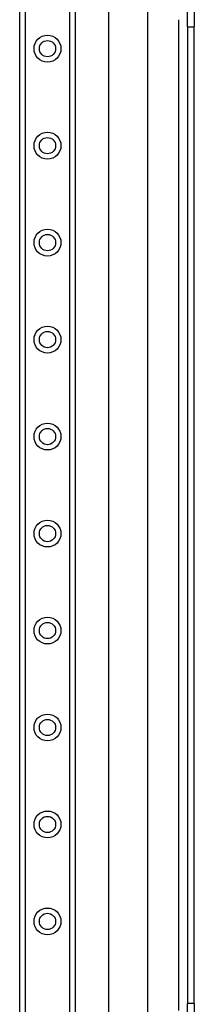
# Model space of a CAD drawing. Header units: inches. Extents: x 6 to 165, y 7 to 91.
# Tile 30 of 118: x 28.17 to 29.94, y 20.1 to 30.09. Entities that reach past the tile are written whole.
import ezdxf

# ---------------------------------------------------------------- set-up
doc = ezdxf.new("R2010")
doc.units = ezdxf.units.IN
doc.header["$MEASUREMENT"] = 0
doc.layers.add('Visible Edges(ANSI)', color=7, linetype='Continuous', lineweight=25)
doc.layers.add('Visible Tangent Edges(ANSI)', color=7, linetype='Continuous', lineweight=25)

msp = doc.modelspace()

# ---------------------------------------------------------------- linework, layer by layer
at = {"layer": 'Visible Edges(ANSI)'}
for p, q in [((28.1686, 15.6891), (28.1686, 60.634)), ((28.7306, 60.634), (28.7306, 15.6891)), ((29.0694, 18.946), (29.0694, 31.1751)), ((29.4631, 30.361), (29.4631, 19.76)), ((29.8676, 30.018), (29.8676, 30.33)), ((29.9356, 30.33), (29.9356, 30.018)), ((29.8676, 30.018), (29.8676, 20.103)), ((29.9356, 20.103), (29.9356, 30.018)), ((29.8676, 19.791), (29.8676, 20.103)), ((29.9356, 20.103), (29.9356, 19.791))]:
    msp.add_line(p, q, dxfattribs=at)
for centre in [(28.4496, 29.7954), (28.4496, 28.8111), (28.4496, 27.8269), (28.4496, 26.8426), (28.4496, 25.8584), (28.4496, 24.8741), (28.4496, 23.8899), (28.4496, 22.9056), (28.4496, 21.9214), (28.4496, 20.9371)]:
    msp.add_circle(centre, 0.0825, dxfattribs=at)
at = {"layer": 'Visible Tangent Edges(ANSI)'}
for p, q in [((28.2224, 60.634), (28.2224, 15.6891)), ((28.6767, 15.6891), (28.6767, 60.634)), ((29.7746, 30.0894), (29.7746, 20.0317)), ((29.8676, 30.018), (29.9356, 30.018)), ((29.9356, 20.103), (29.8676, 20.103))]:
    msp.add_line(p, q, dxfattribs=at)
for centre in [(28.4496, 29.7954), (28.4496, 28.8111), (28.4496, 27.8269), (28.4496, 26.8426), (28.4496, 25.8584), (28.4496, 24.8741), (28.4496, 23.8899), (28.4496, 22.9056), (28.4496, 21.9214), (28.4496, 20.9371)]:
    msp.add_circle(centre, 0.1363, dxfattribs=at)

doc.saveas('drawing.dxf')
